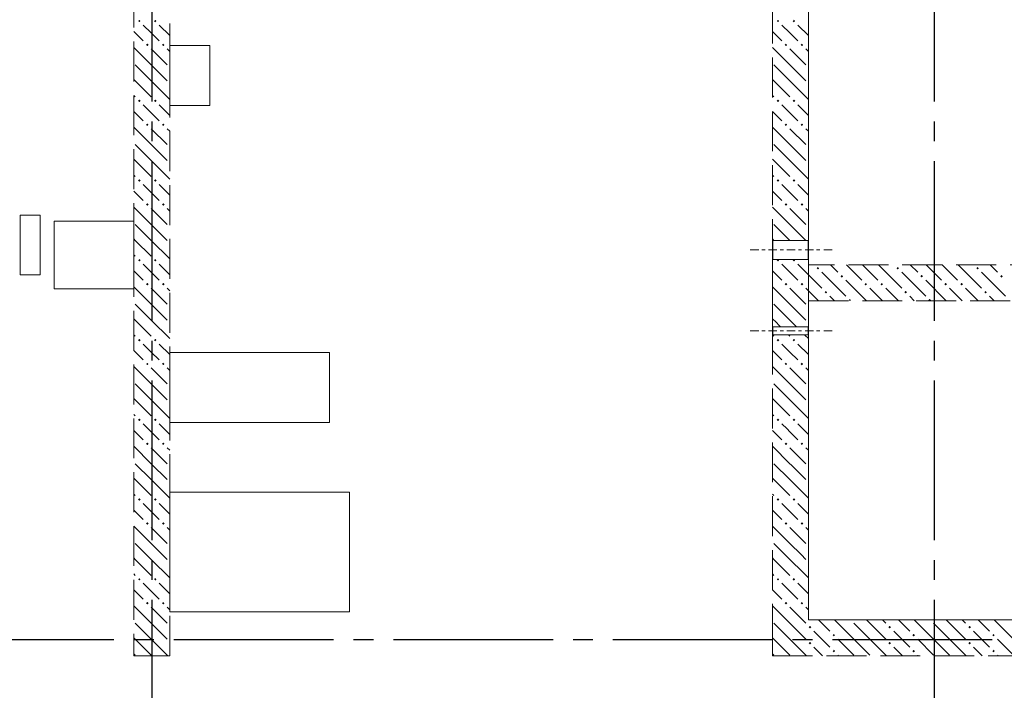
# Model space of a CAD drawing. Header units: millimetres. Extents: x 0 to 60308, y 0 to 42000.
# Tile 8 of 23: x 13137 to 18071, y 28546 to 31910. Entities that reach past the tile are written whole.
import ezdxf

# ---------------------------------------------------------------- set-up
doc = ezdxf.new("R2010")
doc.units = ezdxf.units.MM
doc.linetypes.add('______2', pattern=[270, 200, -70])
doc.linetypes.add('______5', pattern=[1100, 800, -100, 100, -100])
doc.layers.add('ЖБ Перекрытие верхний уровень', color=7, linetype='Continuous', lineweight=25, true_color=0xe0e0ff)
doc.layers.add('ЖБ Стена верхний уровень', color=7, linetype='Continuous', lineweight=25, true_color=0x006e00)
doc.layers.add('Макрос окна_ макрос двери', color=7, linetype='Continuous', lineweight=18)
doc.layers.add('Оси', color=40, linetype='______5', lineweight=18)

msp = doc.modelspace()

# ---------------------------------------------------------------- hatches: boundary and pattern name
at = {"layer": 'ЖБ Стена верхний уровень', "linetype": 'Continuous', "lineweight": 18, "transparency": 33554687}
for points in [[(13730.5, 31903.1), (13737, 31909.6), (13743.5, 31903.1), (13737, 31896.6)], [(13810.5, 31903.1), (13816.9, 31909.6), (13823.4, 31903.1), (13816.9, 31896.6)], [(16930.5, 31903.1), (16937, 31909.6), (16943.5, 31903.1), (16937, 31896.6)], [(17010.5, 31903.1), (17016.9, 31909.6), (17023.4, 31903.1), (17016.9, 31896.6)], [(13770.5, 31783.1), (13777, 31789.6), (13783.5, 31783.1), (13777, 31776.6)], [(13850.5, 31783.1), (13857, 31789.6), (13863.5, 31783.1), (13857, 31776.6)], [(16970.5, 31783.1), (16977, 31789.6), (16983.5, 31783.1), (16977, 31776.6)], [(17050.5, 31783.1), (17057, 31789.6), (17063.5, 31783.1), (17057, 31776.6)], [(13730.5, 31503.1), (13737, 31509.6), (13743.5, 31503.1), (13737, 31496.6)], [(13810.5, 31503.1), (13816.9, 31509.6), (13823.4, 31503.1), (13816.9, 31496.6)], [(16930.5, 31503.1), (16937, 31509.6), (16943.5, 31503.1), (16937, 31496.6)], [(17010.5, 31503.1), (17016.9, 31509.6), (17023.4, 31503.1), (17016.9, 31496.6)], [(13770.5, 31383.1), (13777, 31389.6), (13783.5, 31383.1), (13777, 31376.6)], [(13850.5, 31383.1), (13857, 31389.6), (13863.5, 31383.1), (13857, 31376.6)], [(16970.5, 31383.1), (16977, 31389.6), (16983.5, 31383.1), (16977, 31376.6)], [(17050.5, 31383.1), (17057, 31389.6), (17063.5, 31383.1), (17057, 31376.6)], [(13730.5, 31103.1), (13737, 31109.6), (13743.5, 31103.1), (13737, 31096.6)], [(13810.5, 31103.1), (13816.9, 31109.6), (13823.4, 31103.1), (13816.9, 31096.6)], [(16930.5, 31103.1), (16937, 31109.6), (16943.5, 31103.1), (16937, 31096.6)], [(17010.5, 31103.1), (17016.9, 31109.6), (17023.4, 31103.1), (17016.9, 31096.6)], [(13770.5, 30983.1), (13777, 30989.6), (13783.5, 30983.1), (13777, 30976.6)], [(13850.5, 30983.1), (13857, 30989.6), (13863.5, 30983.1), (13857, 30976.6)], [(16970.5, 30983.1), (16977, 30989.6), (16983.5, 30983.1), (16977, 30976.6)], [(17050.5, 30983.1), (17057, 30989.6), (17063.5, 30983.1), (17057, 30976.6)], [(13730.5, 30703.1), (13737, 30709.6), (13743.5, 30703.1), (13737, 30696.6)], [(13810.5, 30703.1), (13816.9, 30709.6), (13823.4, 30703.1), (13816.9, 30696.6)], [(16930.5, 30703.1), (16934.8, 30707.5), (16939.1, 30707.5), (16943.5, 30703.1), (16937, 30696.6)], [(17010.5, 30703.1), (17014.8, 30707.5), (17019.1, 30707.5), (17023.4, 30703.1), (17016.9, 30696.6)], [(17130.5, 30663.1), (17137, 30669.6), (17143.5, 30663.1), (17137, 30656.6)], [(17530.5, 30663.1), (17537, 30669.6), (17543.5, 30663.1), (17537, 30656.6)], [(17930.5, 30663.1), (17937, 30669.6), (17943.5, 30663.1), (17937, 30656.6)], [(13770.5, 30583.1), (13777, 30589.6), (13783.5, 30583.1), (13777, 30576.6)], [(13850.5, 30583.1), (13857, 30589.6), (13863.5, 30583.1), (13857, 30576.6)], [(16970.5, 30583.1), (16977, 30589.6), (16983.5, 30583.1), (16977, 30576.6)], [(17050.5, 30583.1), (17057, 30589.6), (17063.5, 30583.1), (17057, 30576.6)], [(17250.5, 30623.1), (17257, 30629.6), (17263.5, 30623.1), (17257, 30616.6)], [(17370.5, 30583.1), (17377, 30589.6), (17383.5, 30583.1), (17377, 30576.6)], [(17450.5, 30583.1), (17457, 30589.6), (17463.5, 30583.1), (17457, 30576.6)], [(17650.5, 30623.1), (17657, 30629.6), (17663.5, 30623.1), (17657, 30616.6)], [(17770.5, 30583.1), (17777, 30589.6), (17783.5, 30583.1), (17777, 30576.6)], [(17850.5, 30583.1), (17857, 30589.6), (17863.5, 30583.1), (17857, 30576.6)], [(18050.5, 30623.1), (18057, 30629.6), (18063.5, 30623.1), (18057, 30616.6)], [(17170.5, 30543.1), (17177, 30549.6), (17183.5, 30543.1), (17177, 30536.6)], [(17570.5, 30543.1), (17577, 30549.6), (17583.5, 30543.1), (17577, 30536.6)], [(17970.5, 30543.1), (17977, 30549.6), (17983.5, 30543.1), (17977, 30536.6)], [(17290.5, 30503.1), (17297, 30509.6), (17303.4, 30503.1), (17300.3, 30500), (17293.6, 30500)], [(17690.5, 30503.1), (17697, 30509.6), (17703.4, 30503.1), (17700.3, 30500), (17693.6, 30500)], [(13730.5, 30303.1), (13737, 30309.6), (13743.5, 30303.1), (13737, 30296.6)], [(13810.5, 30303.1), (13816.9, 30309.6), (13823.4, 30303.1), (13816.9, 30296.6)], [(17010.5, 30303.1), (17016.9, 30309.6), (17023.4, 30303.1), (17016.9, 30296.6)], [(13770.5, 30183.1), (13777, 30189.6), (13783.5, 30183.1), (13777, 30176.6)], [(13850.5, 30183.1), (13857, 30189.6), (13863.5, 30183.1), (13857, 30176.6)], [(16970.5, 30183.1), (16977, 30189.6), (16983.5, 30183.1), (16977, 30176.6)], [(17050.5, 30183.1), (17057, 30189.6), (17063.5, 30183.1), (17057, 30176.6)], [(13730.5, 29903.1), (13737, 29909.6), (13743.5, 29903.1), (13737, 29896.6)], [(13810.5, 29903.1), (13816.9, 29909.6), (13823.4, 29903.1), (13816.9, 29896.6)], [(16930.5, 29903.1), (16937, 29909.6), (16943.5, 29903.1), (16937, 29896.6)], [(17010.5, 29903.1), (17016.9, 29909.6), (17023.4, 29903.1), (17016.9, 29896.6)], [(13770.5, 29783.1), (13777, 29789.6), (13783.5, 29783.1), (13777, 29776.6)], [(13850.5, 29783.1), (13857, 29789.6), (13863.5, 29783.1), (13857, 29776.6)], [(16970.5, 29783.1), (16977, 29789.6), (16983.5, 29783.1), (16977, 29776.6)], [(17050.5, 29783.1), (17057, 29789.6), (17063.5, 29783.1), (17057, 29776.6)], [(13730.5, 29503.1), (13737, 29509.6), (13743.5, 29503.1), (13737, 29496.6)], [(13810.5, 29503.1), (13816.9, 29509.6), (13823.4, 29503.1), (13816.9, 29496.6)], [(16930.5, 29503.1), (16937, 29509.6), (16943.5, 29503.1), (16937, 29496.6)], [(13770.5, 29383.1), (13777, 29389.6), (13783.5, 29383.1), (13777, 29376.6)], [(13850.5, 29383.1), (13857, 29389.6), (13863.5, 29383.1), (13857, 29376.6)], [(16970.5, 29383.1), (16977, 29389.6), (16983.5, 29383.1), (16977, 29376.6)], [(17050.5, 29383.1), (17057, 29389.6), (17063.5, 29383.1), (17057, 29376.6)], [(13730.5, 29103.1), (13737, 29109.6), (13743.5, 29103.1), (13737, 29096.6)], [(13810.5, 29103.1), (13816.9, 29109.6), (13823.4, 29103.1), (13816.9, 29096.6)], [(16930.5, 29103.1), (16937, 29109.6), (16943.5, 29103.1), (16937, 29096.6)], [(17010.5, 29103.1), (17016.9, 29109.6), (17023.4, 29103.1), (17016.9, 29096.6)], [(13770.5, 28983.1), (13777, 28989.6), (13783.5, 28983.1), (13777, 28976.6)], [(13850.5, 28983.1), (13857, 28989.6), (13863.5, 28983.1), (13857, 28976.6)], [(16970.5, 28983.1), (16977, 28989.6), (16983.5, 28983.1), (16977, 28976.6)], [(17050.5, 28983.1), (17057, 28989.6), (17063.5, 28983.1), (17057, 28976.6)], [(17090.5, 28863.1), (17097, 28869.6), (17103.4, 28863.1), (17097, 28856.6)], [(17300.3, 28900), (17297, 28896.6), (17293.6, 28900)], [(17490.5, 28863.1), (17497, 28869.6), (17503.4, 28863.1), (17497, 28856.6)], [(17700.3, 28900), (17697, 28896.6), (17693.6, 28900)], [(17890.5, 28863.1), (17897, 28869.6), (17903.4, 28863.1), (17897, 28856.6)], [(17210.5, 28823.1), (17216.9, 28829.6), (17223.4, 28823.1), (17216.9, 28816.6)], [(17610.5, 28823.1), (17616.9, 28829.6), (17623.4, 28823.1), (17616.9, 28816.6)], [(18010.5, 28823.1), (18016.9, 28829.6), (18023.4, 28823.1), (18016.9, 28816.6)], [(17090.5, 28783.1), (17097, 28789.6), (17103.4, 28783.1), (17097, 28776.6)], [(17490.5, 28783.1), (17497, 28789.6), (17503.4, 28783.1), (17497, 28776.6)], [(17890.5, 28783.1), (17897, 28789.6), (17903.4, 28783.1), (17897, 28776.6)], [(17210.5, 28743.1), (17216.9, 28749.6), (17223.4, 28743.1), (17216.9, 28736.6)], [(17610.5, 28743.1), (17616.9, 28749.6), (17623.4, 28743.1), (17616.9, 28736.6)], [(18010.5, 28743.1), (18016.9, 28749.6), (18023.4, 28743.1), (18016.9, 28736.6)]]:
    msp.add_hatch(color=7, dxfattribs=at).paths.add_polyline_path(points, flags=16)
h = msp.add_hatch(color=7, dxfattribs=at)
h.paths.add_polyline_path([(16932, 30304.7), (16932.4, 30301.2), (16937, 30296.6), (16943.5, 30303.1), (16937, 30309.6)])
h.paths.add_polyline_path([(16930.5, 30303.1), (16932, 30304.7), (16932.4, 30301.2)], flags=16)
h = msp.add_hatch(color=7, dxfattribs=at)
h.paths.add_polyline_path([(17022, 29504.6), (17022.3, 29502), (17023.4, 29503.1)])
h.paths.add_polyline_path([(17010.5, 29503.1), (17016.9, 29509.6), (17022, 29504.6), (17022.3, 29502), (17016.9, 29496.6)], flags=16)

# ---------------------------------------------------------------- linework, layer by layer
at = {"layer": 'ЖБ Перекрытие верхний уровень', "color": 7, "linetype": 'Continuous', "lineweight": 18, "transparency": 33554687}
for p, q in [((17090, 28900), (17090, 33340)), ((14090, 31780), (13890, 31780)), ((13890, 31780), (13890, 31480)), ((14090, 31480), (14090, 31780)), ((13890, 31480), (14090, 31480)), ((13240, 30930), (13140, 30930)), ((13140, 30930), (13140, 30630)), ((13240, 30630), (13240, 30930)), ((13710, 30900), (13310, 30900)), ((13310, 30900), (13310, 30560)), ((13710, 30560), (13710, 30900)), ((13140, 30630), (13240, 30630)), ((13310, 30560), (13710, 30560)), ((14690, 30240), (13890, 30240)), ((13890, 30240), (13890, 29890)), ((14690, 29890), (14690, 30240)), ((13890, 29890), (14690, 29890)), ((14790, 29540), (13890, 29540)), ((13890, 29540), (13890, 28940)), ((14790, 28940), (14790, 29540)), ((13890, 28940), (14790, 28940)), ((18840, 28900), (17090, 28900))]:
    msp.add_line(p, q, dxfattribs=at)
at = {"layer": 'ЖБ Стена верхний уровень', "color": 251, "linetype": '______2', "lineweight": 13, "true_color": 0x656565, "transparency": 33554687}
for p, q in [((13710, 34500), (13710, 28720)), ((13890, 28720), (13890, 34500)), ((16910, 33340), (16910, 30802.5)), ((17090, 30802.5), (17090, 33340)), ((17090, 30802.5), (16910, 30802.5)), ((16910, 30707.5), (17090, 30707.5)), ((16910, 30707.5), (16910, 30680)), ((17090, 30680), (17090, 30707.5)), ((16910, 30680), (16910, 30500)), ((18840, 30680), (17090, 30680)), ((16910, 30500), (16910, 30370)), ((17090, 30500), (18840, 30500)), ((17090, 30370), (17090, 30500)), ((17090, 30370), (16910, 30370)), ((17090, 30370), (16910, 30370)), ((16910, 30330), (17090, 30330)), ((16910, 30330), (17090, 30330)), ((16910, 30330), (16910, 28900)), ((17090, 28900), (17090, 30330)), ((16910, 28900), (16910, 28720)), ((18840, 28900), (17090, 28900)), ((13710, 28720), (13890, 28720)), ((16910, 28720), (19020, 28720))]:
    msp.add_line(p, q, dxfattribs=at)
at = {"layer": 'ЖБ Стена верхний уровень', "color": 9, "linetype": 'Continuous', "lineweight": 18, "true_color": 0xc7c7c7, "transparency": 33554687}
for p, q in [((13797, 31843.1), (13757, 31883.1)), ((13837, 31883.1), (13890, 31830.1)), ((16997, 31843.1), (16957, 31883.1)), ((17037, 31883.1), (17090, 31830.1)), ((13710, 31850.1), (13757, 31803.1)), ((13837, 31803.1), (13797, 31843.1)), ((16910, 31850.1), (16957, 31803.1)), ((17037, 31803.1), (16997, 31843.1)), ((13797, 31683.1), (13710, 31770.1)), ((13797, 31763.1), (13877, 31683.1)), ((13877, 31763.1), (13890, 31750.1)), ((16997, 31683.1), (16910, 31770.1)), ((16997, 31763.1), (17077, 31683.1)), ((17077, 31763.1), (17090, 31750.1)), ((13716.9, 31683.1), (13797, 31603.1)), ((13797, 31683.1), (13877, 31603.1)), ((16916.9, 31683.1), (16997, 31603.1)), ((16997, 31683.1), (17077, 31603.1)), ((13716.9, 31603.1), (13710, 31610.1)), ((13716.9, 31603.1), (13797, 31523.1)), ((13797, 31603.1), (13890, 31510.1)), ((16916.9, 31603.1), (16910, 31610.1)), ((16916.9, 31603.1), (16997, 31523.1)), ((16997, 31603.1), (17090, 31510.1)), ((13710, 31530.1), (13716.9, 31523.1)), ((16910, 31530.1), (16916.9, 31523.1)), ((13797, 31443.1), (13757, 31483.1)), ((13837, 31483.1), (13890, 31430.1)), ((16997, 31443.1), (16957, 31483.1)), ((17037, 31483.1), (17090, 31430.1)), ((13710, 31450.1), (13757, 31403.1)), ((13837, 31403.1), (13797, 31443.1)), ((16910, 31450.1), (16957, 31403.1)), ((17037, 31403.1), (16997, 31443.1)), ((13797, 31283.1), (13710, 31370.1)), ((13797, 31363.1), (13877, 31283.1)), ((13877, 31363.1), (13890, 31350.1)), ((16997, 31283.1), (16910, 31370.1)), ((16997, 31363.1), (17077, 31283.1)), ((17077, 31363.1), (17090, 31350.1)), ((13716.9, 31283.1), (13797, 31203.1)), ((13797, 31283.1), (13877, 31203.1)), ((16916.9, 31283.1), (16997, 31203.1)), ((16997, 31283.1), (17077, 31203.1)), ((13716.9, 31203.1), (13710, 31210.1)), ((13716.9, 31203.1), (13797, 31123.1)), ((13797, 31203.1), (13890, 31110.1)), ((16916.9, 31203.1), (16910, 31210.1)), ((16916.9, 31203.1), (16997, 31123.1)), ((16997, 31203.1), (17090, 31110.1)), ((13710, 31130.1), (13716.9, 31123.1)), ((13797, 31043.1), (13757, 31083.1)), ((13837, 31083.1), (13890, 31030.1)), ((16910, 31130.1), (16916.9, 31123.1)), ((16997, 31043.1), (16957, 31083.1)), ((17037, 31083.1), (17090, 31030.1)), ((13710, 31050.1), (13757, 31003.1)), ((13837, 31003.1), (13797, 31043.1)), ((16910, 31050.1), (16957, 31003.1)), ((17037, 31003.1), (16997, 31043.1)), ((13797, 30883.1), (13710, 30970.1)), ((13797, 30963.1), (13877, 30883.1)), ((13877, 30963.1), (13890, 30950.1)), ((16997, 30883.1), (16910, 30970.1)), ((16997, 30963.1), (17077, 30883.1)), ((17077, 30963.1), (17090, 30950.1)), ((13716.9, 30883.1), (13797, 30803.1)), ((13797, 30883.1), (13877, 30803.1)), ((16916.9, 30883.1), (16997, 30803.1)), ((16997, 30883.1), (17077, 30803.1)), ((13716.9, 30803.1), (13710, 30810.1)), ((13716.9, 30803.1), (13797, 30723.1)), ((13797, 30803.1), (13890, 30710.1)), ((16916.9, 30803.1), (16910, 30810.1)), ((16916.9, 30803.1), (16917.6, 30802.5)), ((16997, 30803.1), (16997.6, 30802.5)), ((13710, 30730.1), (13716.9, 30723.1)), ((13710, 30650.1), (13757, 30603.1)), ((13797, 30643.1), (13757, 30683.1)), ((13837, 30603.1), (13797, 30643.1)), ((13837, 30683.1), (13890, 30630.1)), ((16910, 30650.1), (16957, 30603.1)), ((16960.1, 30680), (16957, 30683.1)), ((16997, 30643.1), (16960.1, 30680)), ((17037, 30603.1), (16997, 30643.1)), ((17037, 30683.1), (17040.1, 30680)), ((17040.1, 30680), (17157, 30563.1)), ((17157, 30643.1), (17277, 30523.1)), ((17200.1, 30680), (17237, 30643.1)), ((17280.1, 30680), (17357, 30603.1)), ((17397, 30643.1), (17360.1, 30680)), ((17437, 30603.1), (17397, 30643.1)), ((17440.1, 30680), (17557, 30563.1)), ((17557, 30643.1), (17677, 30523.1)), ((17600.1, 30680), (17637, 30643.1)), ((17680.1, 30680), (17757, 30603.1)), ((17797, 30643.1), (17760.1, 30680)), ((17837, 30603.1), (17797, 30643.1)), ((17840.1, 30680), (17957, 30563.1)), ((17957, 30643.1), (18077, 30523.1)), ((18000.1, 30680), (18037, 30643.1)), ((17380.1, 30500), (17277, 30603.1)), ((17780.1, 30500), (17677, 30603.1)), ((13797, 30483.1), (13710, 30570.1)), ((13797, 30563.1), (13877, 30483.1)), ((13877, 30563.1), (13890, 30550.1)), ((16980.1, 30500), (16910, 30570.1)), ((16997, 30563.1), (17060.1, 30500)), ((17077, 30563.1), (17140.1, 30500)), ((17397, 30563.1), (17460.1, 30500)), ((17477, 30563.1), (17540.1, 30500)), ((17797, 30563.1), (17860.1, 30500)), ((17877, 30563.1), (17940.1, 30500)), ((16997, 30483.1), (16980.1, 30500)), ((17060.1, 30500), (17077, 30483.1)), ((17220.1, 30500), (17197, 30523.1)), ((17620.1, 30500), (17597, 30523.1)), ((18020.1, 30500), (17997, 30523.1)), ((13716.9, 30483.1), (13797, 30403.1)), ((13797, 30483.1), (13877, 30403.1)), ((16916.9, 30483.1), (16997, 30403.1)), ((16997, 30483.1), (17077, 30403.1)), ((13716.9, 30403.1), (13710, 30410.1)), ((13716.9, 30403.1), (13797, 30323.1)), ((13797, 30403.1), (13890, 30310.1)), ((16916.9, 30403.1), (16910, 30410.1)), ((16997, 30403.1), (17030.1, 30370)), ((13710, 30330.1), (13716.9, 30323.1)), ((16910.1, 30330), (16916.9, 30323.1)), ((16990.1, 30330), (16997, 30323.1)), ((17070.1, 30330), (17090, 30310.1)), ((13710, 30250.1), (13757, 30203.1)), ((13797, 30243.1), (13757, 30283.1)), ((13837, 30203.1), (13797, 30243.1)), ((13837, 30283.1), (13890, 30230.1)), ((16997, 30243.1), (16957, 30283.1)), ((17037, 30203.1), (16997, 30243.1)), ((17037, 30283.1), (17090, 30230.1)), ((13797, 30083.1), (13710, 30170.1)), ((13797, 30163.1), (13877, 30083.1)), ((13877, 30163.1), (13890, 30150.1)), ((16997, 30163.1), (17077, 30083.1)), ((17077, 30163.1), (17090, 30150.1)), ((13716.9, 30083.1), (13797, 30003.1)), ((13797, 30083.1), (13877, 30003.1)), ((16997, 30083.1), (17077, 30003.1)), ((13716.9, 30003.1), (13710, 30010.1)), ((13716.9, 30003.1), (13797, 29923.1)), ((13797, 30003.1), (13890, 29910.1)), ((16916.9, 30003.1), (16910, 30010.1)), ((16997, 30003.1), (17090, 29910.1)), ((13710, 29930.1), (13716.9, 29923.1)), ((16910, 29930.1), (16916.9, 29923.1)), ((13710, 29850.1), (13757, 29803.1)), ((13797, 29843.1), (13757, 29883.1)), ((13837, 29883.1), (13890, 29830.1)), ((16910, 29850.1), (16957, 29803.1)), ((17037, 29883.1), (17090, 29830.1)), ((13837, 29803.1), (13797, 29843.1)), ((17037, 29803.1), (16997, 29843.1)), ((13797, 29683.1), (13710, 29770.1)), ((13797, 29763.1), (13877, 29683.1)), ((13877, 29763.1), (13890, 29750.1)), ((16997, 29683.1), (16910, 29770.1)), ((16997, 29763.1), (17077, 29683.1)), ((17077, 29763.1), (17090, 29750.1)), ((13716.9, 29683.1), (13797, 29603.1)), ((13797, 29683.1), (13877, 29603.1)), ((16916.9, 29683.1), (16997, 29603.1)), ((13716.9, 29603.1), (13710, 29610.1)), ((13716.9, 29603.1), (13797, 29523.1)), ((13797, 29603.1), (13890, 29510.1)), ((16916.9, 29603.1), (16910, 29610.1)), ((16916.9, 29603.1), (16997, 29523.1)), ((13710, 29530.1), (13716.9, 29523.1)), ((16910, 29530.1), (16916.9, 29523.1)), ((13797, 29443.1), (13757, 29483.1)), ((13837, 29483.1), (13890, 29430.1)), ((16997, 29443.1), (16957, 29483.1)), ((17037, 29483.1), (17090, 29430.1)), ((13710, 29450.1), (13757, 29403.1)), ((13837, 29403.1), (13797, 29443.1)), ((16910, 29450.1), (16957, 29403.1)), ((13797, 29283.1), (13710, 29370.1)), ((13797, 29363.1), (13877, 29283.1)), ((13877, 29363.1), (13890, 29350.1)), ((16997, 29283.1), (16910, 29370.1)), ((17077, 29363.1), (17090, 29350.1)), ((13716.9, 29283.1), (13797, 29203.1)), ((13797, 29283.1), (13877, 29203.1)), ((16916.9, 29283.1), (16997, 29203.1)), ((13716.9, 29203.1), (13710, 29210.1)), ((16916.9, 29203.1), (16910, 29210.1)), ((13716.9, 29203.1), (13797, 29123.1)), ((13797, 29203.1), (13890, 29110.1)), ((16916.9, 29203.1), (16997, 29123.1)), ((13710, 29130.1), (13716.9, 29123.1)), ((16910, 29130.1), (16916.9, 29123.1)), ((13797, 29043.1), (13757, 29083.1)), ((13837, 29083.1), (13890, 29030.1)), ((16997, 29043.1), (16957, 29083.1)), ((13710, 29050.1), (13757, 29003.1)), ((13837, 29003.1), (13797, 29043.1)), ((16910, 29050.1), (16957, 29003.1)), ((17037, 29003.1), (16997, 29043.1)), ((13797, 28883.1), (13710, 28970.1)), ((13797, 28963.1), (13877, 28883.1)), ((13877, 28963.1), (13890, 28950.1)), ((16980.1, 28900), (16910, 28970.1)), ((16997, 28963.1), (17060.1, 28900)), ((13716.9, 28883.1), (13797, 28803.1)), ((13797, 28883.1), (13877, 28803.1)), ((16916.9, 28883.1), (16997, 28803.1)), ((16997, 28883.1), (16980.1, 28900)), ((16997, 28883.1), (17077, 28803.1)), ((17060.1, 28900), (17077, 28883.1)), ((17140.1, 28900), (17197, 28843.1)), ((17316.9, 28803.1), (17220.1, 28900)), ((17316.9, 28883.1), (17397, 28803.1)), ((17397, 28883.1), (17380.1, 28900)), ((17397, 28883.1), (17477, 28803.1)), ((17460.1, 28900), (17477, 28883.1)), ((17540.1, 28900), (17597, 28843.1)), ((17716.9, 28803.1), (17620.1, 28900)), ((17716.9, 28883.1), (17797, 28803.1)), ((17797, 28883.1), (17780.1, 28900)), ((17797, 28883.1), (17877, 28803.1)), ((17860.1, 28900), (17877, 28883.1)), ((17940.1, 28900), (17997, 28843.1)), ((18116.9, 28803.1), (18020.1, 28900)), ((17157, 28803.1), (17116.9, 28843.1)), ((17557, 28803.1), (17516.9, 28843.1)), ((17957, 28803.1), (17916.9, 28843.1)), ((13716.9, 28803.1), (13710, 28810.1)), ((13716.9, 28803.1), (13797, 28723.1)), ((13797, 28803.1), (13880.1, 28720)), ((16916.9, 28803.1), (16910, 28810.1)), ((16916.9, 28803.1), (16997, 28723.1)), ((16997, 28803.1), (17080.1, 28720)), ((17116.9, 28763.1), (17160.1, 28720)), ((17197, 28763.1), (17157, 28803.1)), ((17237, 28803.1), (17316.9, 28723.1)), ((17316.9, 28803.1), (17397, 28723.1)), ((17397, 28803.1), (17480.1, 28720)), ((17516.9, 28763.1), (17560.1, 28720)), ((17597, 28763.1), (17557, 28803.1)), ((17637, 28803.1), (17716.9, 28723.1)), ((17716.9, 28803.1), (17797, 28723.1)), ((17797, 28803.1), (17880.1, 28720)), ((17916.9, 28763.1), (17960.1, 28720)), ((17997, 28763.1), (17957, 28803.1)), ((18037, 28803.1), (18116.9, 28723.1)), ((13710, 28730.1), (13716.9, 28723.1)), ((16910, 28730.1), (16916.9, 28723.1)), ((17237, 28723.1), (17240.1, 28720)), ((17637, 28723.1), (17640.1, 28720)), ((18037, 28723.1), (18040.1, 28720))]:
    msp.add_line(p, q, dxfattribs=at)
at = {"layer": 'ЖБ Стена верхний уровень', "color": 251, "linetype": '______2', "lineweight": 13, "true_color": 0x656565, "transparency": 33554687}
for points in [[(16840.2, 30755), (16798.4, 30755), (16840.2, 30755)], [(16856.7, 30755), (16873, 30755), (16856.7, 30755)], [(16932, 30755), (16890.2, 30755), (16932, 30755)], [(16947.5, 30755), (16963.8, 30755), (16947.5, 30755)], [(17022.5, 30755), (16980.7, 30755), (17022.5, 30755)], [(17039, 30755), (17055.3, 30755), (17039, 30755)], [(17114.3, 30755), (17072.5, 30755), (17114.3, 30755)], [(17129.8, 30755), (17146.1, 30755), (17129.8, 30755)], [(17208.8, 30755), (17167, 30755), (17208.8, 30755)], [(16840.2, 30350), (16798.4, 30350), (16840.2, 30350)], [(16840.2, 30350), (16798.4, 30350), (16840.2, 30350)], [(16856.7, 30350), (16873, 30350), (16856.7, 30350)], [(16856.7, 30350), (16873, 30350), (16856.7, 30350)], [(16932, 30350), (16890.2, 30350), (16932, 30350)], [(16932, 30350), (16890.2, 30350), (16932, 30350)], [(16947.5, 30350), (16963.8, 30350), (16947.5, 30350)], [(16947.5, 30350), (16963.8, 30350), (16947.5, 30350)], [(17022.5, 30350), (16980.7, 30350), (17022.5, 30350)], [(17022.5, 30350), (16980.7, 30350), (17022.5, 30350)], [(17039, 30350), (17055.3, 30350), (17039, 30350)], [(17039, 30350), (17055.3, 30350), (17039, 30350)], [(17114.3, 30350), (17072.5, 30350), (17114.3, 30350)], [(17114.3, 30350), (17072.5, 30350), (17114.3, 30350)], [(17129.8, 30350), (17146.1, 30350), (17129.8, 30350)], [(17129.8, 30350), (17146.1, 30350), (17129.8, 30350)], [(17208.8, 30350), (17167, 30350), (17208.8, 30350)], [(17208.8, 30350), (17167, 30350), (17208.8, 30350)]]:
    msp.add_lwpolyline(points, dxfattribs=at)
at = {"layer": 'ЖБ Стена верхний уровень', "color": 9, "linetype": 'Continuous', "lineweight": 18, "true_color": 0xc7c7c7, "transparency": 33554687}
for points in [[(16916.9, 30403.1), (16921.4, 30398.7), (16921.4, 30398.7), (16950.1, 30370)], [(16910, 30250.1), (16941.7, 30218.4), (16941.7, 30218.4), (16957, 30203.1)], [(16997, 30083.1), (16951.8, 30128.3), (16951.8, 30128.3), (16910, 30170.1)], [(16916.9, 30083.1), (16962, 30038.1), (16962, 30038.1), (16997, 30003.1)], [(16916.9, 30003.1), (16972.1, 29948), (16972.1, 29948), (16997, 29923.1)], [(16997, 29843.1), (16982.2, 29857.8), (16982.2, 29857.8), (16957, 29883.1)], [(16997, 29683.1), (17002.5, 29677.6), (17002.5, 29677.6), (17077, 29603.1)], [(16997, 29603.1), (17012.7, 29587.4), (17012.7, 29587.4), (17090, 29510.1)], [(17037, 29403.1), (17032.9, 29407.1), (17032.9, 29407.1), (16997, 29443.1)], [(16997, 29363.1), (17043.1, 29317), (17043.1, 29317), (17077, 29283.1)], [(16997, 29283.1), (17053.2, 29226.9), (17053.2, 29226.9), (17077, 29203.1)], [(16997, 29203.1), (17063.4, 29136.7), (17063.4, 29136.7), (17090, 29110.1)], [(17037, 29083.1), (17073.5, 29046.6), (17073.5, 29046.6), (17090, 29030.1)], [(17077, 28963.1), (17083.7, 28956.4), (17083.7, 28956.4), (17090, 28950.1)]]:
    msp.add_lwpolyline(points, dxfattribs=at)
at = {"layer": 'Макрос окна_ макрос двери', "color": 7, "linetype": 'Continuous', "lineweight": -3, "transparency": 33554687}
for p, q in [((16910, 30802.5), (16910, 30707.5)), ((17090, 30735), (17090, 30802.5)), ((16910, 30775), (16910, 30735)), ((17090, 30735), (17090, 30775)), ((17090, 30707.5), (17090, 30735)), ((16910, 30370), (16910, 30330)), ((16910, 30370), (16910, 30330)), ((17090, 30330), (17090, 30370)), ((17090, 30330), (17090, 30370))]:
    msp.add_line(p, q, dxfattribs=at)
at = {"layer": 'Оси', "color": 8, "linetype": '______5', "lineweight": -3, "transparency": 33554687}
for p, q in [((13800, 40000), (13800, 16970)), ((17720, 38900), (17720, 16970)), ((49910, 28800), (4600, 28800))]:
    msp.add_line(p, q, dxfattribs=at)

doc.saveas('drawing.dxf')
